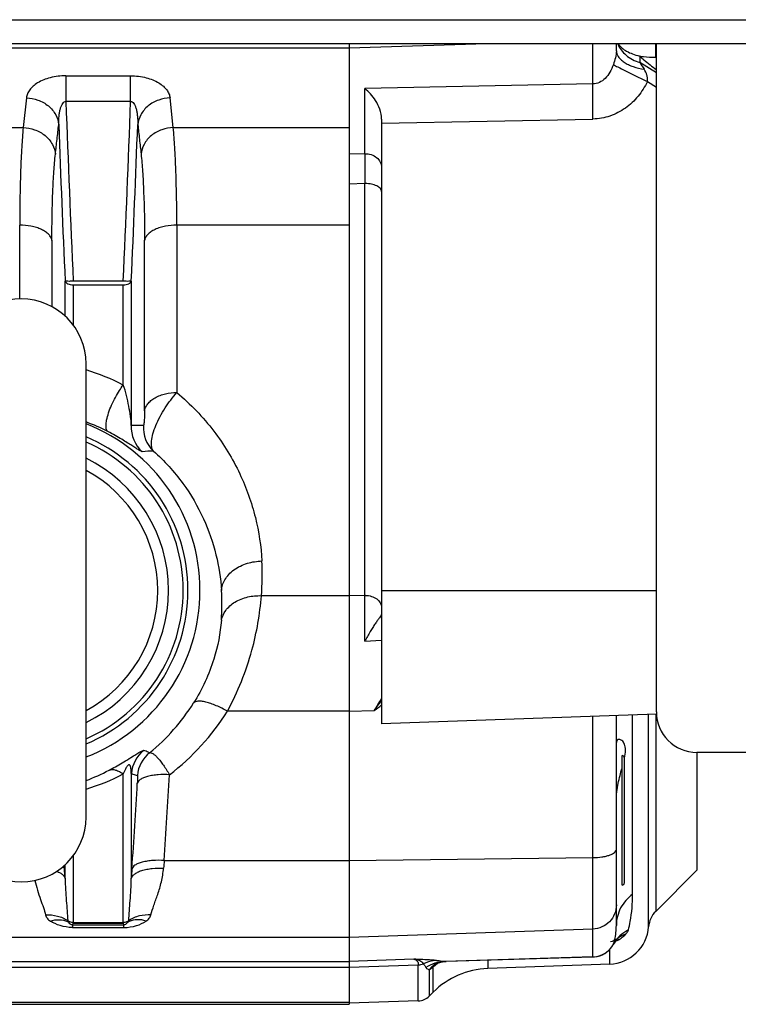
# Model space of a CAD drawing. Extents: x -3086 to 1181, y 8 to 2270.
# Tile 11 of 75: x -1651 to -1562, y 237 to 358. Entities that reach past the tile are written whole.
import ezdxf

# ---------------------------------------------------------------- set-up
doc = ezdxf.new("R2010")
doc.units = 0
doc.header["$LTSCALE"] = 65.395
doc.layers.get('0').update_dxf_attribs({"linetype": 'CONTINUOUS'})

msp = doc.modelspace()

# ---------------------------------------------------------------- linework, layer by layer
at = {"color": 9, "linetype": 'CONTINUOUS'}
for p, q in [((-1664.56, 358.13), (-1464.56, 358.13)), ((-1610.06, 354.62), (-1660.33, 354.62)), ((-1593.08, 355.13), (-1610.06, 354.62)), ((-1579.95, 350.19), (-1579.95, 355.13)), ((-1572.23, 355.13), (-1572.23, 353.5)), ((-1574.17, 353.61), (-1574.17, 352.84)), ((-1572.12, 351.56), (-1574.17, 352.84)), ((-1645.05, 351.2), (-1637.06, 351.2)), ((-1645.05, 351.2), (-1645.05, 348.02)), ((-1637.06, 348.02), (-1637.06, 351.2)), ((-1573.23, 350.49), (-1572.12, 349.79)), ((-1579.95, 350.19), (-1608.13, 349.62)), ((-1608.13, 341.57), (-1608.13, 349.62)), ((-1649.92, 348.47), (-1650.33, 344.8)), ((-1637.06, 348.02), (-1645.05, 348.02)), ((-1631.79, 344.8), (-1632.19, 348.47)), ((-1606.06, 345.33), (-1579.95, 345.86)), ((-1659.97, 344.8), (-1650.33, 344.8)), ((-1631.79, 344.8), (-1610.06, 344.8)), ((-1608.13, 341.57), (-1610.06, 341.53)), ((-1608.13, 337.88), (-1610.06, 337.83)), ((-1608.13, 287.01), (-1608.13, 337.88)), ((-1650.76, 323.62), (-1650.76, 332.75)), ((-1610.06, 332.75), (-1631.35, 332.75)), ((-1631.35, 332.75), (-1631.35, 312.07)), ((-1646.78, 330.88), (-1646.78, 322.68)), ((-1635.33, 309.82), (-1635.33, 330.88)), ((-1645.15, 321.52), (-1645.15, 325.84)), ((-1644.15, 325.39), (-1644.15, 320.42)), ((-1637.96, 313.01), (-1637.96, 325.39)), ((-1636.97, 325.84), (-1636.97, 308.01)), ((-1606.06, 287.63), (-1572.12, 287.63)), ((-1610.06, 286.98), (-1620.91, 286.98)), ((-1608.13, 287.01), (-1610.06, 286.97)), ((-1608.13, 281.35), (-1606.06, 281.48)), ((-1610.06, 272.71), (-1625.09, 272.71)), ((-1610.06, 272.72), (-1606.97, 272.78)), ((-1579.95, 242.36), (-1579.95, 272.07)), ((-1575.06, 250.1), (-1575.06, 272.25)), ((-1573.07, 246.09), (-1573.07, 272.31)), ((-1572.2, 272.35), (-1572.2, 247.99)), ((-1637.96, 246.61), (-1637.96, 264.96)), ((-1636.97, 265.01), (-1636.97, 252.03)), ((-1644.15, 254.84), (-1644.15, 246.61)), ((-1632.91, 254.27), (-1610.06, 254.27)), ((-1610.06, 254.27), (-1579.95, 254.63)), ((-1645.22, 253.24), (-1645.25, 253.65)), ((-1645.15, 252.03), (-1645.15, 253.74)), ((-1644.24, 246.34), (-1637.88, 246.34)), ((-1644.24, 246.34), (-1644.24, 246)), ((-1644.24, 246), (-1637.88, 246)), ((-1644.15, 246.61), (-1637.96, 246.61)), ((-1637.96, 246.47), (-1644.15, 246.47)), ((-1637.88, 246), (-1637.88, 246.34)), ((-1579.95, 245.8), (-1610.06, 244.75)), ((-1610.06, 244.75), (-1659.5, 244.75)), ((-1576.82, 244.68), (-1576.82, 244.68)), ((-1577.88, 241.46), (-1577.88, 243.29)), ((-1577.44, 243.89), (-1577.45, 243.87)), ((-1577.45, 243.87), (-1577.45, 243.87)), ((-1602.09, 242.08), (-1610.06, 241.8)), ((-1579.95, 242.36), (-1598.22, 241.8)), ((-1579.97, 242.35), (-1579.95, 242.36)), ((-1680.17, 241.08), (-1610.06, 241.08)), ((-1680.08, 241.8), (-1610.06, 241.8)), ((-1610.06, 241.08), (-1601.52, 241.37)), ((-1601.52, 236.93), (-1601.52, 241.37)), ((-1599.67, 238.01), (-1599.67, 241.12)), ((-1598.07, 241.8), (-1598.07, 241.8)), ((-1592.95, 241.96), (-1592.95, 240.93)), ((-1600.17, 240.78), (-1600.17, 237.51)), ((-1610.06, 236.75), (-1880.7, 236.75))]:
    msp.add_line(p, q, dxfattribs=at)
at = {"color": 6, "linetype": 'CONTINUOUS'}
for p, q in [((-1464.56, 355.13), (-1664.56, 355.13)), ((-1577.06, 354.3), (-1577.06, 355.13)), ((-1572.12, 272.63), (-1572.12, 355.13)), ((-1606.06, 345.84), (-1606.06, 271.16)), ((-1642.56, 259.63), (-1642.56, 315.63)), ((-1572.11, 272.35), (-1606.06, 271.16)), ((-1577.06, 246.26), (-1577.06, 272.18)), ((-1436.11, 267.63), (-1567.12, 267.63)), ((-1567.06, 253.13), (-1567.06, 267.63)), ((-1576.06, 251.53), (-1576.06, 266.93)), ((-1567.06, 253.13), (-1572.2, 247.99)), ((-1576.82, 244.68), (-1576.82, 244.68)), ((-1577.45, 243.87), (-1577.44, 243.89)), ((-1577.44, 243.89), (-1577.36, 244.02)), ((-1579.97, 242.35), (-1598.07, 241.8)), ((-1599.36, 241.49), (-1599.31, 241.52)), ((-1599.31, 241.52), (-1599.25, 241.55)), ((-1598.11, 241.8), (-1598.07, 241.8)), ((-1577.88, 241.46), (-1592.95, 240.93)), ((-1599.67, 238.01), (-1600.17, 237.51)), ((-1880.7, 236.51), (-1610.06, 236.51)), ((-1601.52, 236.93), (-1610.06, 236.63))]:
    msp.add_line(p, q, dxfattribs=at)
at = {"color": 2, "linetype": 'CONTINUOUS'}
for p, q in [((-1610.06, 355.13), (-1610.06, 236.51)), ((-1637.96, 325.82), (-1644.15, 325.82)), ((-1644.15, 325.39), (-1637.96, 325.39)), ((-1576.36, 251.23), (-1576.36, 267.23)), ((-1644.24, 246.34), (-1644.15, 246.47)), ((-1644.15, 246.47), (-1644.15, 246.61)), ((-1637.96, 246.61), (-1637.96, 246.47)), ((-1637.96, 246.47), (-1637.88, 246.34)), ((-1600.13, 240.81), (-1599.98, 240.91))]:
    msp.add_line(p, q, dxfattribs=at)
at = {"color": 6, "linetype": 'CONTINUOUS'}
for points in [[(-1576.98, 244.57), (-1577.11, 244.49), (-1577.25, 244.42), (-1577.41, 244.34), (-1577.59, 244.27), (-1577.78, 244.21)], [(-1577.36, 244.02), (-1577.29, 244.13), (-1577.23, 244.22), (-1577.16, 244.31), (-1577.1, 244.39), (-1577.05, 244.45), (-1577, 244.51)], [(-1577, 244.51), (-1576.95, 244.56), (-1576.91, 244.6), (-1576.88, 244.63), (-1576.85, 244.65), (-1576.84, 244.66)], [(-1576.84, 244.66), (-1576.83, 244.67), (-1576.82, 244.68)], [(-1599.42, 241.46), (-1599.41, 241.47), (-1599.36, 241.5)], [(-1599.25, 241.55), (-1599.19, 241.58), (-1599.12, 241.61), (-1599.04, 241.64), (-1598.95, 241.67), (-1598.86, 241.69)], [(-1598.86, 241.69), (-1598.75, 241.72), (-1598.64, 241.74), (-1598.52, 241.76), (-1598.39, 241.78)], [(-1598.39, 241.78), (-1598.26, 241.79), (-1598.11, 241.8)]]:
    msp.add_lwpolyline(points, dxfattribs=at)
at = {"color": 9, "linetype": 'CONTINUOUS'}
for centre, radius, start, end in [((-1446.28, 434.52), 151.75, 212.5667, 212.9417), ((-1547.09, 388.95), 43.46, 234.655, 234.838), ((927.38, 441.23), 2574.12, 182.07521, 182.56957), ((-4213.85, 441.41), 2578.48, 357.43085, 357.92437), ((931.67, 441.45), 2579.41, 182.139, 182.56877), ((-4215.89, 441.54), 2581.51, 357.4314, 357.86083), ((-1608.06, 333.85), 4.03, 89.9999, 90.993), ((-1650.52, 288.57), 27.47, 62.7954, 73.1481), ((-1650.6, 286.6), 23.27, 62.5591, 69.7892), ((-1650.56, 287.63), 22.07, 291.252, 68.748), ((-1632.97, 307.78), 4.01, 176.6185, 228.6899), ((-1631.48, 307.75), 4.01, 176.3799, 226.3441), ((-1650.56, 287.63), 20.58, 292.8844, 67.1183), ((-1631, 237.96), 66.97, 92.7764, 93.9488), ((-1650.01, 289.61), 29.22, 354.8229, 3.2537), ((-1651.38, 285.92), 25.61, 355.6161, 3.829), ((-1608.06, 284.35), 2.67, 89.9997, 91.4992), ((-1650.6, 287.09), 25.16, 309.1539, 327.9469), ((-1657.54, 304.94), 59.93, 327.5404, 329.2203), ((-1660.94, 313.48), 67.59, 322.9804, 324.2952), ((-1650.56, 288.76), 30.1, 307.4662, 327.7844), ((-1645.55, 324), 64.12, 306.9839, 308.0184), ((-1632.97, 264.69), 4.01, 127.5826, 175.4615), ((-1632.22, 264.44), 4.01, 128.4143, 175.2896), ((-1650.61, 285.88), 23.17, 290.344, 298.0547), ((-1650.55, 289.3), 27.4, 286.9624, 297.3499), ((-4538.01, 440.92), 2911.09, 356.32391, 356.53293), ((-4542.27, 440.06), 2911.38, 356.32088, 356.52969), ((-1645.79, 244.79), 2.15, 60.0102, 64.9427), ((-1636.33, 244.79), 2.15, 115.0609, 119.9899), ((-1573.39, 241.6), 4.65, 140.6571, 150.4282), ((-1578.67, 247.79), 3.81, 292.9868, 300.1914), ((-1573.36, 241.57), 4.69, 137.455, 140.6795), ((-1574.92, 242.26), 3.08, 126.5033, 128.1305), ((-1578.66, 247.78), 3.8, 300.2085, 300.6747), ((-1580.06, 245.36), 3, 274.0023, 326.7222), ((-1580.05, 245.36), 3, 326.7359, 330.3626), ((-1580.04, 245.35), 2.99, 330.3644, 330.8198), ((-1580.06, 245.36), 3, 271.9975, 274.0144), ((-1597.95, 236.96), 4.86, 108.1782, 122.7761), ((-1593.53, 233.77), 9.58, 128.5057, 129.8764), ((-1593.47, 233.69), 9.68, 127.1526, 128.5059), ((-1598, 237.1), 4.71, 107.8929, 108.1225), ((-1597.99, 237.06), 4.75, 92.8187, 107.881), ((-1593.38, 233.57), 9.84, 124.6095, 127.1484), ((-1600.12, 241.32), 0.538, 254.264, 259.2227), ((-1600.12, 241.31), 0.529, 259.224, 264.5446)]:
    msp.add_arc(centre, radius, start, end, dxfattribs=at)
at = {"color": 6, "linetype": 'CONTINUOUS'}
for centre, radius, start, end in [((-847, 339.73), 761.13, 179.86097, 180.13903), ((-1650.56, 315.63), 8, 0, 180), ((-1650.56, 287.63), 18.18, 296.1126, 63.8874), ((-1650.56, 287.63), 16.85, 298.3406, 61.6594), ((-1567.12, 272.63), 5, 180, 270), ((-1576.36, 266.93), 0.3, 360, 90), ((-1650.56, 259.63), 8, 180, 360), ((-1576.36, 251.53), 0.3, 270, 0), ((-1570.08, 245.87), 3, 135, 175.7483), ((-1578.06, 246.46), 5, 272, 355.7483), ((-1580.06, 245.35), 3, 275.6362, 327.4173), ((-1580.06, 245.35), 3, 327.416, 330.4269), ((-1580.06, 245.35), 3, 271.7508, 272.0038), ((-1580.06, 245.35), 3, 272.0043, 275.6357), ((-1592.6, 230.94), 10, 92, 135), ((-1601.59, 238.93), 2, 272, 315)]:
    msp.add_arc(centre, radius, start, end, dxfattribs=at)
at = {"color": 2, "linetype": 'CONTINUOUS'}
for centre, radius, start, end in [((-1650.56, 287.63), 20, 293.5841, 66.4159), ((-1585.15, 268.84), 9.31, 347.6618, 348.0139), ((-1584.71, 268.75), 8.86, 348.0158, 348.145), ((-1449.84, 239.26), 183.68, 175.3133, 175.6096), ((-1942.4, 234.13), 297.79, 3.4469, 3.6796), ((-1336.06, 233.9), 301.46, 176.3218, 176.5517), ((-1644.22, 247.6), 0.978, 231.2376, 236.4282), ((-1601.59, 243.42), 2.05, 272.0036, 290.495), ((-1597.39, 238.44), 3.64, 139.2229, 139.9647), ((-1597.38, 238.44), 3.64, 136.1329, 139.2229), ((-1597.39, 238.45), 3.63, 132.2914, 136.1342), ((-1597.39, 238.44), 3.64, 135.0495, 136.1634), ((-1684.48, 364.53), 149.74, 304.3536, 304.4956), ((-1597.43, 238.49), 3.57, 123.8398, 132.3031), ((-1596.92, 238.8), 3.6, 136.0874, 139.9227), ((-1596.93, 238.81), 3.59, 132.2569, 136.0885), ((-1596.94, 238.83), 3.57, 129.9683, 132.2554), ((-1605.96, 249.35), 10.34, 304.036, 304.3047)]:
    msp.add_arc(centre, radius, start, end, dxfattribs=at)
at = {"color": 9, "linetype": 'CONTINUOUS'}
for points, knots in [([(-1577.06, 354.3), (-1577.06, 354), (-1577.16, 353.42), (-1577.34, 352.86), (-1577.43, 352.58)], [0, 0, 0, 0, 0.502, 1, 1, 1, 1]), ([(-1577.06, 354.3), (-1577.06, 354.17), (-1577.01, 353.91), (-1576.83, 353.54), (-1576.51, 353.18), (-1576.09, 352.85), (-1575.57, 352.56), (-1574.75, 352.23), (-1574.09, 352.08), (-1573.63, 352.01)], [0, 0, 0, 0, 0.083423, 0.175822, 0.281844, 0.403201, 0.539382, 0.687256, 1, 1, 1, 1]), ([(-1576.89, 355.13), (-1576.79, 354.87), (-1576.5, 354.36), (-1575.87, 353.71), (-1575.07, 353.19), (-1574.48, 352.94), (-1574.17, 352.84)], [0, 0, 0, 0, 0.228182, 0.47469, 0.735001, 1, 1, 1, 1]), ([(-1574.17, 353.61), (-1574, 353.46), (-1573.33, 352.9), (-1572.64, 352.35), (-1572.12, 351.95)], [0, 0, 0, 0, 0.249162, 1, 1, 1, 1]), ([(-1577.43, 352.58), (-1577.54, 352.26), (-1577.81, 351.65), (-1578.38, 350.87), (-1579.11, 350.33), (-1579.68, 350.19), (-1579.95, 350.19)], [0, 0, 0, 0, 0.278407, 0.538564, 0.777247, 1, 1, 1, 1]), ([(-1577.43, 352.58), (-1577.25, 352.48), (-1576.75, 352.22), (-1575.81, 351.75), (-1574.59, 351.15), (-1573.69, 350.71), (-1573.23, 350.49)], [0, 0, 0, 0, 0.130775, 0.364688, 0.671819, 1, 1, 1, 1]), ([(-1573.23, 350.49), (-1573.2, 350.62), (-1573.19, 350.89), (-1573.3, 351.42), (-1573.49, 351.78), (-1573.63, 352.01)], [0, 0, 0, 0, 0.253879, 0.504745, 1, 1, 1, 1]), ([(-1645.05, 351.2), (-1645.7, 351.2), (-1646.92, 351.06), (-1648.29, 350.53), (-1649.1, 349.94), (-1649.53, 349.48), (-1649.81, 348.99), (-1649.9, 348.64), (-1649.92, 348.47)], [0, 0, 0, 0, 0.324649, 0.602463, 0.719036, 0.822006, 0.914329, 1, 1, 1, 1]), ([(-1637.06, 351.2), (-1636.41, 351.2), (-1635.2, 351.06), (-1633.83, 350.53), (-1633.02, 349.94), (-1632.59, 349.48), (-1632.3, 348.99), (-1632.21, 348.64), (-1632.19, 348.47)], [0, 0, 0, 0, 0.324652, 0.602474, 0.719046, 0.822021, 0.914334, 1, 1, 1, 1]), ([(-1573.23, 350.49), (-1573.54, 349.84), (-1574.31, 348.62), (-1575.88, 347.13), (-1577.81, 346.13), (-1579.24, 345.87), (-1579.95, 345.86)], [0, 0, 0, 0, 0.250263, 0.50035, 0.750242, 1, 1, 1, 1]), ([(-1579.95, 345.86), (-1579.97, 346.71), (-1579.98, 348.15), (-1579.98, 349.59), (-1579.95, 350.19)], [0, 0, 0, 0, 0.586122, 1, 1, 1, 1]), ([(-1649.92, 348.47), (-1649.45, 348.45), (-1648.47, 348.27), (-1647.18, 347.56), (-1646.26, 346.47), (-1645.98, 345.59), (-1645.94, 345.18)], [0, 0, 0, 0, 0.254604, 0.521416, 0.775114, 1, 1, 1, 1]), ([(-1645.94, 345.18), (-1645.95, 345.52), (-1645.93, 346.03), (-1645.84, 346.68), (-1645.75, 347.11), (-1645.62, 347.49), (-1645.47, 347.78), (-1645.29, 347.99), (-1645.12, 348.03), (-1645.05, 348.02)], [0, 0, 0, 0, 0.326356, 0.479619, 0.621346, 0.747294, 0.852165, 0.933768, 1, 1, 1, 1]), ([(-1637.06, 348.02), (-1636.99, 348.03), (-1636.83, 347.99), (-1636.64, 347.78), (-1636.49, 347.49), (-1636.37, 347.11), (-1636.27, 346.68), (-1636.19, 346.03), (-1636.17, 345.52), (-1636.17, 345.18)], [0, 0, 0, 0, 0.066231, 0.147839, 0.252714, 0.378661, 0.520382, 0.673639, 1, 1, 1, 1]), ([(-1632.19, 348.47), (-1632.67, 348.45), (-1633.64, 348.27), (-1634.93, 347.56), (-1635.86, 346.47), (-1636.13, 345.59), (-1636.17, 345.18)], [0, 0, 0, 0, 0.254604, 0.521416, 0.775114, 1, 1, 1, 1]), ([(-1650.33, 344.8), (-1650.4, 344), (-1650.53, 342.25), (-1650.72, 338.24), (-1650.76, 335.02), (-1650.76, 332.75)], [0, 0, 0, 0, 0.200246, 0.436089, 1, 1, 1, 1]), ([(-1650.33, 344.8), (-1649.85, 344.79), (-1648.88, 344.61), (-1647.59, 343.9), (-1646.67, 342.82), (-1646.39, 341.94), (-1646.35, 341.52)], [0, 0, 0, 0, 0.254668, 0.521434, 0.775079, 1, 1, 1, 1]), ([(-1646.35, 341.52), (-1646.28, 342.13), (-1646.14, 343.35), (-1646.01, 344.57), (-1645.94, 345.18)], [0, 0, 0, 0, 0.500006, 1, 1, 1, 1]), ([(-1636.17, 345.18), (-1636.1, 344.57), (-1635.97, 343.35), (-1635.83, 342.13), (-1635.76, 341.52)], [0, 0, 0, 0, 0.499994, 1, 1, 1, 1]), ([(-1631.79, 344.8), (-1632.26, 344.79), (-1633.23, 344.61), (-1634.53, 343.9), (-1635.45, 342.82), (-1635.73, 341.94), (-1635.77, 341.52)], [0, 0, 0, 0, 0.254668, 0.521434, 0.775079, 1, 1, 1, 1]), ([(-1631.35, 332.75), (-1631.35, 335.02), (-1631.4, 338.24), (-1631.58, 342.25), (-1631.71, 344), (-1631.79, 344.8)], [0, 0, 0, 0, 0.56391, 0.799754, 1, 1, 1, 1]), ([(-1646.78, 330.88), (-1646.78, 332.88), (-1646.74, 335.73), (-1646.55, 339.27), (-1646.42, 340.82), (-1646.35, 341.52)], [0, 0, 0, 0, 0.563993, 0.799823, 1, 1, 1, 1]), ([(-1635.77, 341.52), (-1635.69, 340.81), (-1635.56, 339.27), (-1635.38, 335.72), (-1635.33, 332.88), (-1635.33, 330.88)], [0, 0, 0, 0, 0.20016, 0.435985, 1, 1, 1, 1]), ([(-1608.13, 341.57), (-1607.86, 341.58), (-1607.33, 341.51), (-1606.65, 341.14), (-1606.17, 340.56), (-1606.06, 340.08), (-1606.06, 339.84)], [0, 0, 0, 0, 0.266267, 0.523618, 0.76707, 1, 1, 1, 1]), ([(-1606.06, 336.89), (-1606.06, 336.95), (-1606.09, 337.09), (-1606.21, 337.28), (-1606.4, 337.46), (-1606.75, 337.66), (-1607.32, 337.84), (-1607.8, 337.88), (-1608.06, 337.88)], [0, 0, 0, 0, 0.081894, 0.172405, 0.277, 0.397542, 0.681039, 1, 1, 1, 1]), ([(-1646.78, 330.87), (-1646.8, 331), (-1646.9, 331.26), (-1647.17, 331.61), (-1647.57, 331.94), (-1648.09, 332.24), (-1648.7, 332.47), (-1649.59, 332.69), (-1650.29, 332.75), (-1650.76, 332.75)], [0, 0, 0, 0, 0.080273, 0.17366, 0.28389, 0.410746, 0.551703, 0.701216, 1, 1, 1, 1]), ([(-1631.35, 332.75), (-1631.82, 332.75), (-1632.52, 332.69), (-1633.42, 332.47), (-1634.03, 332.24), (-1634.54, 331.94), (-1634.94, 331.61), (-1635.21, 331.26), (-1635.31, 331), (-1635.33, 330.87)], [0, 0, 0, 0, 0.298784, 0.448297, 0.589254, 0.71611, 0.82634, 0.919727, 1, 1, 1, 1]), ([(-1639.87, 307.25), (-1639.95, 307.31), (-1640.04, 307.47), (-1640.09, 307.73), (-1640.11, 308.13), (-1640.02, 308.75), (-1639.78, 309.6), (-1639.42, 310.54), (-1638.96, 311.46), (-1638.48, 312.29), (-1638.13, 312.79), (-1637.96, 313.01)], [0, 0, 0, 0, 0.04844, 0.082217, 0.124262, 0.235487, 0.379853, 0.544941, 0.713111, 0.868167, 1, 1, 1, 1]), ([(-1636.97, 308.01), (-1636.98, 308.38), (-1637.07, 309.18), (-1637.27, 310.42), (-1637.55, 311.72), (-1637.8, 312.59), (-1637.96, 313.01)], [0, 0, 0, 0, 0.217507, 0.470991, 0.738494, 1, 1, 1, 1]), ([(-1635.33, 309.82), (-1635.31, 309.97), (-1635.22, 310.27), (-1634.95, 310.7), (-1634.55, 311.1), (-1634.03, 311.45), (-1633.42, 311.73), (-1632.53, 312), (-1631.82, 312.07), (-1631.35, 312.07)], [0, 0, 0, 0, 0.090227, 0.191283, 0.305713, 0.433073, 0.571166, 0.715362, 1, 1, 1, 1]), ([(-1634.24, 304.85), (-1634.36, 304.99), (-1634.46, 305.28), (-1634.5, 305.7), (-1634.47, 306.25), (-1634.3, 307.04), (-1633.94, 308.05), (-1633.43, 309.12), (-1632.61, 310.51), (-1631.88, 311.48), (-1631.35, 312.07)], [0, 0, 0, 0, 0.066294, 0.107956, 0.155889, 0.269897, 0.40457, 0.553151, 0.707524, 1, 1, 1, 1]), ([(-1631.35, 312.07), (-1629.66, 310.66), (-1626.68, 307.56), (-1623.45, 302.25), (-1621.5, 296.78), (-1620.94, 293.08), (-1620.84, 291.27)], [0, 0, 0, 0, 0.276349, 0.533383, 0.77351, 1, 1, 1, 1]), ([(-1635.33, 309.82), (-1635.33, 309.62), (-1635.34, 309.32), (-1635.36, 308.91), (-1635.38, 308.63), (-1635.4, 308.38), (-1635.42, 308.2), (-1635.44, 308.1), (-1635.45, 308.04), (-1635.46, 308.01), (-1635.47, 308), (-1635.48, 308)], [0, 0, 0, 0, 0.327908, 0.498292, 0.658804, 0.798121, 0.905845, 0.944908, 0.973448, 0.991491, 1, 1, 1, 1]), ([(-1635.48, 308), (-1635.6, 308), (-1636.1, 308), (-1636.59, 308.01), (-1636.97, 308.01)], [0, 0, 0, 0, 0.246103, 1, 1, 1, 1]), ([(-1635.61, 304.77), (-1635.63, 304.77), (-1635.69, 304.78), (-1635.78, 304.83), (-1635.9, 304.89), (-1636.12, 305.02), (-1636.46, 305.24), (-1636.93, 305.54), (-1637.51, 305.9), (-1638.19, 306.32), (-1638.99, 306.78), (-1639.56, 307.09), (-1639.87, 307.25)], [0, 0, 0, 0, 0.012779, 0.033769, 0.062441, 0.098188, 0.188998, 0.303586, 0.441042, 0.601903, 0.78778, 1, 1, 1, 1]), ([(-1634.24, 304.85), (-1632.89, 303.65), (-1630.53, 301.05), (-1627.96, 296.65), (-1626.4, 292.15), (-1625.93, 289.11), (-1625.83, 287.63)], [0, 0, 0, 0, 0.276046, 0.532749, 0.772961, 1, 1, 1, 1]), ([(-1625.83, 287.63), (-1625.82, 287.85), (-1625.74, 288.31), (-1625.32, 289.24), (-1624.31, 290.29), (-1622.67, 291.06), (-1621.44, 291.25), (-1620.84, 291.27)], [0, 0, 0, 0, 0.09814, 0.205886, 0.452077, 0.728343, 1, 1, 1, 1]), ([(-1625.85, 283.96), (-1625.76, 284.39), (-1625.46, 285.04), (-1624.81, 285.74), (-1624.17, 286.22), (-1623.42, 286.59), (-1622.33, 286.92), (-1621.47, 287), (-1620.91, 286.98)], [0, 0, 0, 0, 0.210112, 0.329121, 0.456677, 0.591105, 0.729166, 1, 1, 1, 1]), ([(-1625.09, 272.71), (-1623.8, 275.1), (-1621.94, 279.77), (-1621.08, 284.71), (-1620.91, 286.98)], [0, 0, 0, 0, 0.544151, 1, 1, 1, 1]), ([(-1608.06, 287.02), (-1607.8, 287.02), (-1607.3, 286.94), (-1606.64, 286.63), (-1606.18, 286.13), (-1606.06, 285.71), (-1606.06, 285.52)], [0, 0, 0, 0, 0.281936, 0.546326, 0.783722, 1, 1, 1, 1]), ([(-1625.85, 283.96), (-1625.97, 282.34), (-1626.68, 278.75), (-1628.22, 275.42), (-1629.27, 273.73)], [0, 0, 0, 0, 0.450368, 1, 1, 1, 1]), ([(-1625.09, 272.71), (-1625.54, 272.96), (-1626.22, 273.3), (-1627.12, 273.65), (-1627.73, 273.84), (-1628.27, 273.94), (-1628.78, 273.96), (-1629.14, 273.87), (-1629.27, 273.73)], [0, 0, 0, 0, 0.345914, 0.507561, 0.65237, 0.774662, 0.872326, 1, 1, 1, 1]), ([(-1639.71, 265.43), (-1639.46, 265.57), (-1638.91, 265.87), (-1638.09, 266.34), (-1637.29, 266.83), (-1636.6, 267.25), (-1636.09, 267.57), (-1635.75, 267.76), (-1635.55, 267.85), (-1635.45, 267.88), (-1635.42, 267.87)], [0, 0, 0, 0, 0.178008, 0.373818, 0.573483, 0.744721, 0.86492, 0.939266, 0.980719, 1, 1, 1, 1]), ([(-1634.71, 267.58), (-1634.77, 267.6), (-1635, 267.7), (-1635.24, 267.8), (-1635.42, 267.87)], [0, 0, 0, 0, 0.246489, 1, 1, 1, 1]), ([(-1634.71, 267.58), (-1634.66, 267.6), (-1634.51, 267.59), (-1634.28, 267.47), (-1634.01, 267.25), (-1633.7, 266.94), (-1633.36, 266.53), (-1632.85, 265.85), (-1632.49, 265.27), (-1632.25, 264.87)], [0, 0, 0, 0, 0.045585, 0.111806, 0.203783, 0.321588, 0.463326, 0.626086, 1, 1, 1, 1]), ([(-1639.71, 265.43), (-1639.6, 265.48), (-1639.32, 265.53), (-1638.88, 265.46), (-1638.41, 265.26), (-1638.11, 265.07), (-1637.96, 264.96)], [0, 0, 0, 0, 0.203946, 0.435316, 0.701692, 1, 1, 1, 1]), ([(-1636.97, 265.01), (-1636.97, 265.1), (-1636.98, 265.28), (-1637, 265.5), (-1637.02, 265.67), (-1637.04, 265.79), (-1637.08, 265.91), (-1637.12, 266.01), (-1637.18, 266.09), (-1637.28, 266.11), (-1637.38, 266.05), (-1637.46, 265.96), (-1637.55, 265.83), (-1637.64, 265.67), (-1637.74, 265.48), (-1637.85, 265.25), (-1637.92, 265.07), (-1637.96, 264.96)], [0, 0, 0, 0, 0.106271, 0.209514, 0.25956, 0.308165, 0.354878, 0.399094, 0.441134, 0.466653, 0.510085, 0.562814, 0.611045, 0.698222, 0.778618, 0.854988, 1, 1, 1, 1]), ([(-1636.97, 265.01), (-1636.9, 264.99), (-1636.65, 264.92), (-1636.4, 264.83), (-1636.22, 264.77)], [0, 0, 0, 0, 0.254581, 1, 1, 1, 1]), ([(-1632.25, 264.87), (-1632.72, 264.89), (-1633.42, 264.89), (-1634.32, 264.79), (-1634.93, 264.67), (-1635.44, 264.5), (-1635.91, 264.28), (-1636.18, 264.02), (-1636.23, 263.83)], [0, 0, 0, 0, 0.326931, 0.487419, 0.634748, 0.761442, 0.864003, 1, 1, 1, 1]), ([(-1636.22, 264.77), (-1636.21, 264.76), (-1636.21, 264.76), (-1636.21, 264.73), (-1636.2, 264.68), (-1636.2, 264.6), (-1636.2, 264.48), (-1636.2, 264.35), (-1636.21, 264.12), (-1636.22, 263.95), (-1636.23, 263.83)], [0, 0, 0, 0, 0.007958, 0.024187, 0.082311, 0.17295, 0.293453, 0.440769, 0.610661, 1, 1, 1, 1]), ([(-1579.95, 254.63), (-1579.58, 254.63), (-1579.04, 254.67), (-1578.35, 254.8), (-1577.92, 254.93), (-1577.56, 255.08), (-1577.29, 255.25), (-1577.11, 255.43), (-1577.06, 255.59), (-1577.06, 255.65)], [0, 0, 0, 0, 0.344871, 0.501994, 0.642399, 0.7625, 0.860423, 0.937313, 1, 1, 1, 1]), ([(-1634.55, 247.54), (-1634.46, 247.95), (-1634.17, 248.8), (-1633.68, 250.13), (-1633.22, 251.65), (-1633.03, 252.75), (-1632.99, 253.32)], [0, 0, 0, 0, 0.206634, 0.44654, 0.712356, 1, 1, 1, 1]), ([(-1648.89, 251.81), (-1648.71, 251.01), (-1648.34, 249.89), (-1647.84, 248.5), (-1647.63, 247.85), (-1647.56, 247.54)], [0, 0, 0, 0, 0.54743, 0.787996, 1, 1, 1, 1]), ([(-1645.15, 252.03), (-1645.13, 251.12), (-1645.01, 249.39), (-1644.87, 247.66), (-1644.83, 246.84)], [0, 0, 0, 0, 0.525445, 1, 1, 1, 1]), ([(-1637.28, 246.84), (-1637.25, 247.66), (-1637.1, 249.39), (-1636.99, 251.12), (-1636.97, 252.03)], [0, 0, 0, 0, 0.474555, 1, 1, 1, 1]), ([(-1575.06, 250.1), (-1575.36, 249.88), (-1575.92, 249.37), (-1576.57, 248.43), (-1576.97, 247.37), (-1577.06, 246.62), (-1577.06, 246.26)], [0, 0, 0, 0, 0.249505, 0.503548, 0.755663, 1, 1, 1, 1]), ([(-1575.56, 245.72), (-1575.48, 246.05), (-1575.16, 247.49), (-1575.06, 248.97), (-1575.06, 250.1)], [0, 0, 0, 0, 0.232418, 1, 1, 1, 1]), ([(-1577.06, 248.79), (-1577.06, 248.41), (-1577.21, 247.64), (-1577.85, 246.66), (-1578.81, 245.99), (-1579.57, 245.81), (-1579.95, 245.8)], [0, 0, 0, 0, 0.249845, 0.499779, 0.749842, 1, 1, 1, 1]), ([(-1647.56, 247.54), (-1647.07, 247.58), (-1646.11, 247.5), (-1645.21, 247.11), (-1644.83, 246.84)], [0, 0, 0, 0, 0.515842, 1, 1, 1, 1]), ([(-1647.56, 247.54), (-1647.53, 247.4), (-1647.37, 247.1), (-1647.12, 246.89), (-1646.97, 246.79)], [0, 0, 0, 0, 0.470809, 1, 1, 1, 1]), ([(-1646.97, 246.79), (-1646.62, 246.91), (-1645.9, 247.03), (-1645.19, 246.88), (-1644.88, 246.73)], [0, 0, 0, 0, 0.524103, 1, 1, 1, 1]), ([(-1634.55, 247.54), (-1635.02, 247.57), (-1635.99, 247.5), (-1636.89, 247.12), (-1637.28, 246.84)], [0, 0, 0, 0, 0.498005, 1, 1, 1, 1]), ([(-1635.14, 246.79), (-1635.5, 246.91), (-1636.21, 247.03), (-1636.93, 246.88), (-1637.23, 246.73)], [0, 0, 0, 0, 0.524718, 1, 1, 1, 1]), ([(-1635.14, 246.79), (-1635, 246.89), (-1634.74, 247.1), (-1634.59, 247.4), (-1634.55, 247.54)], [0, 0, 0, 0, 0.52919, 1, 1, 1, 1]), ([(-1644.24, 246), (-1644.76, 246), (-1645.72, 246.14), (-1646.6, 246.55), (-1646.97, 246.79)], [0, 0, 0, 0, 0.54362, 1, 1, 1, 1]), ([(-1637.88, 246), (-1637.36, 246), (-1636.39, 246.14), (-1635.51, 246.55), (-1635.14, 246.79)], [0, 0, 0, 0, 0.54362, 1, 1, 1, 1]), ([(-1577.44, 243.89), (-1577.37, 244.08), (-1577.15, 244.85), (-1577.06, 245.66), (-1577.06, 246.26)], [0, 0, 0, 0, 0.248984, 1, 1, 1, 1]), ([(-1575.56, 245.72), (-1575.68, 245.65), (-1576.13, 245.39), (-1576.55, 245.04), (-1576.82, 244.75)], [0, 0, 0, 0, 0.246504, 1, 1, 1, 1]), ([(-1575.89, 245.19), (-1575.81, 245.27), (-1575.68, 245.44), (-1575.59, 245.63), (-1575.56, 245.72)], [0, 0, 0, 0, 0.572966, 1, 1, 1, 1]), ([(-1576.72, 244.52), (-1576.64, 244.57), (-1576.34, 244.76), (-1576.07, 245), (-1575.89, 245.19)], [0, 0, 0, 0, 0.276347, 1, 1, 1, 1]), ([(-1599.26, 241.93), (-1599.46, 241.94), (-1600.4, 242.01), (-1601.35, 242.05), (-1602.09, 242.08)], [0, 0, 0, 0, 0.21841, 1, 1, 1, 1]), ([(-1599.26, 241.93), (-1599.39, 241.92), (-1599.95, 241.86), (-1600.49, 241.68), (-1600.87, 241.5)], [0, 0, 0, 0, 0.248264, 1, 1, 1, 1]), ([(-1600.87, 241.5), (-1600.84, 241.46), (-1600.73, 241.32), (-1600.64, 241.16), (-1600.58, 241.04)], [0, 0, 0, 0, 0.265919, 1, 1, 1, 1]), ([(-1600.27, 240.8), (-1600.33, 240.82), (-1600.46, 240.88), (-1600.55, 240.98), (-1600.58, 241.04)], [0, 0, 0, 0, 0.497421, 1, 1, 1, 1]), ([(-1599.26, 241.93), (-1599.15, 241.92), (-1598.81, 241.89), (-1598.46, 241.84), (-1598.22, 241.8)], [0, 0, 0, 0, 0.299319, 1, 1, 1, 1]), ([(-1598.07, 241.8), (-1598.09, 241.8), (-1598.13, 241.8), (-1598.18, 241.8), (-1598.22, 241.8)], [0, 0, 0, 0, 0.267168, 1, 1, 1, 1])]:
    msp.add_open_spline(points, degree=3, knots=knots, dxfattribs=at)
at = {"color": 6, "linetype": 'CONTINUOUS'}
for points, knots in [([(-1576.79, 355.13), (-1576.55, 354.76), (-1575.96, 354.29), (-1575.04, 353.87), (-1574.49, 353.71), (-1574.19, 353.64)], [0, 0, 0, 0, 0.435656, 0.703048, 1, 1, 1, 1]), ([(-1574.19, 353.64), (-1574.04, 353.61), (-1573.39, 353.5), (-1572.73, 353.49), (-1572.23, 353.5)], [0, 0, 0, 0, 0.241358, 1, 1, 1, 1]), ([(-1606.06, 345.84), (-1606.06, 346.26), (-1606.23, 347.08), (-1606.75, 348.13), (-1607.39, 348.97), (-1607.88, 349.43), (-1608.13, 349.62)], [0, 0, 0, 0, 0.285074, 0.549509, 0.788494, 1, 1, 1, 1]), ([(-1608.13, 281.35), (-1608.13, 281.86), (-1608.13, 283.74), (-1608.13, 285.63), (-1608.13, 287.01)], [0, 0, 0, 0, 0.268318, 1, 1, 1, 1]), ([(-1606.06, 284.68), (-1606.07, 284.65), (-1606.1, 284.59), (-1606.19, 284.45), (-1606.35, 284.23), (-1606.58, 283.9), (-1606.86, 283.5), (-1607.16, 283.04), (-1607.6, 282.33), (-1607.92, 281.75), (-1608.13, 281.35)], [0, 0, 0, 0, 0.020753, 0.049558, 0.128721, 0.232322, 0.356197, 0.497162, 0.65272, 1, 1, 1, 1])]:
    msp.add_open_spline(points, degree=3, knots=knots, dxfattribs=at)
at = {"color": 9, "linetype": 'CONTINUOUS'}
for points in [[(-1574.17, 353.61), (-1574.18, 353.62), (-1574.18, 353.63), (-1574.19, 353.64)], [(-1576.94, 244.59), (-1577.12, 244.43), (-1577.29, 244.25), (-1577.43, 244.05)], [(-1575.89, 245.19), (-1576.2, 245.08), (-1576.49, 244.93), (-1576.75, 244.74)]]:
    msp.add_open_spline(points, degree=3, dxfattribs=at)
at = {"color": 2, "linetype": 'CONTINUOUS'}
for points, knots in [([(-1644.15, 325.82), (-1644.27, 325.82), (-1644.5, 325.81), (-1644.76, 325.81), (-1644.94, 325.82), (-1645.04, 325.82), (-1645.1, 325.83), (-1645.14, 325.84), (-1645.15, 325.84)], [0, 0, 0, 0, 0.36191, 0.674788, 0.799354, 0.896873, 0.964251, 1, 1, 1, 1]), ([(-1645.15, 325.84), (-1645.12, 325.69), (-1644.86, 325.51), (-1644.5, 325.41), (-1644.27, 325.39), (-1644.15, 325.39)], [0, 0, 0, 0, 0.400401, 0.684982, 1, 1, 1, 1]), ([(-1636.97, 325.84), (-1636.98, 325.84), (-1637.01, 325.83), (-1637.08, 325.82), (-1637.17, 325.82), (-1637.35, 325.81), (-1637.61, 325.81), (-1637.84, 325.82), (-1637.96, 325.82)], [0, 0, 0, 0, 0.03537, 0.102435, 0.199745, 0.324228, 0.637354, 1, 1, 1, 1]), ([(-1637.96, 325.39), (-1637.84, 325.39), (-1637.61, 325.41), (-1637.25, 325.51), (-1637, 325.69), (-1636.97, 325.84)], [0, 0, 0, 0, 0.315018, 0.599599, 1, 1, 1, 1]), ([(-1576.73, 269.23), (-1576.78, 269.23), (-1576.86, 269.21), (-1577.02, 269.1), (-1577.06, 268.95), (-1577.06, 268.85)], [0, 0, 0, 0, 0.231956, 0.455531, 1, 1, 1, 1]), ([(-1576.04, 266.93), (-1575.97, 267.25), (-1575.88, 267.83), (-1575.97, 268.52), (-1576.18, 268.9), (-1576.35, 269.08), (-1576.54, 269.2), (-1576.67, 269.23), (-1576.73, 269.23)], [0, 0, 0, 0, 0.372937, 0.649056, 0.758319, 0.852105, 0.932075, 1, 1, 1, 1]), ([(-1577.06, 261.66), (-1577.06, 262.38), (-1576.88, 263.75), (-1576.53, 265.06), (-1576.36, 265.69)], [0, 0, 0, 0, 0.52702, 1, 1, 1, 1]), ([(-1632.91, 254.27), (-1633.38, 254.3), (-1634.08, 254.3), (-1634.98, 254.2), (-1635.59, 254.08), (-1636.11, 253.91), (-1636.57, 253.69), (-1636.85, 253.42), (-1636.89, 253.24)], [0, 0, 0, 0, 0.327354, 0.487988, 0.635368, 0.761992, 0.864381, 1, 1, 1, 1]), ([(-1645.22, 253.24), (-1645.23, 253.26), (-1645.26, 253.37), (-1645.33, 253.46), (-1645.39, 253.52)], [0, 0, 0, 0, 0.231978, 1, 1, 1, 1]), ([(-1636.97, 252.03), (-1636.95, 252.13), (-1636.85, 252.33), (-1636.58, 252.6), (-1636.18, 252.85), (-1635.67, 253.05), (-1635.06, 253.2), (-1634.15, 253.33), (-1633.45, 253.35), (-1632.99, 253.32)], [0, 0, 0, 0, 0.067652, 0.15088, 0.255462, 0.381555, 0.526204, 0.682662, 1, 1, 1, 1]), ([(-1646.18, 252.94), (-1646.03, 252.88), (-1645.78, 252.76), (-1645.39, 252.49), (-1645.19, 252.21), (-1645.15, 252.03)], [0, 0, 0, 0, 0.325997, 0.597995, 1, 1, 1, 1]), ([(-1644.83, 246.84), (-1644.83, 246.82), (-1644.81, 246.75), (-1644.76, 246.69), (-1644.72, 246.65)], [0, 0, 0, 0, 0.241324, 1, 1, 1, 1]), ([(-1644.15, 246.61), (-1644.21, 246.61), (-1644.42, 246.62), (-1644.63, 246.7), (-1644.76, 246.79)], [0, 0, 0, 0, 0.255465, 1, 1, 1, 1]), ([(-1644.72, 246.65), (-1644.67, 246.57), (-1644.58, 246.46), (-1644.4, 246.36), (-1644.29, 246.34), (-1644.24, 246.34)], [0, 0, 0, 0, 0.453849, 0.704791, 1, 1, 1, 1]), ([(-1637.44, 246.74), (-1637.48, 246.72), (-1637.64, 246.64), (-1637.83, 246.61), (-1637.96, 246.61)], [0, 0, 0, 0, 0.246909, 1, 1, 1, 1]), ([(-1637.79, 246.35), (-1637.7, 246.37), (-1637.54, 246.45), (-1637.44, 246.58), (-1637.4, 246.65)], [0, 0, 0, 0, 0.530309, 1, 1, 1, 1]), ([(-1637.4, 246.65), (-1637.38, 246.66), (-1637.33, 246.71), (-1637.29, 246.79), (-1637.28, 246.84)], [0, 0, 0, 0, 0.268395, 1, 1, 1, 1]), ([(-1602.09, 242.08), (-1602, 242.06), (-1601.84, 242.01), (-1601.65, 241.85), (-1601.54, 241.63), (-1601.52, 241.46), (-1601.52, 241.37)], [0, 0, 0, 0, 0.264578, 0.497882, 0.732031, 1, 1, 1, 1]), ([(-1600.87, 241.5), (-1600.99, 241.66), (-1601.38, 241.94), (-1601.83, 242.05), (-1602.09, 242.08)], [0, 0, 0, 0, 0.443492, 1, 1, 1, 1])]:
    msp.add_open_spline(points, degree=3, knots=knots, dxfattribs=at)
for points in [[(-1637.88, 246.34), (-1637.85, 246.34), (-1637.82, 246.34), (-1637.79, 246.35)], [(-1637.28, 246.84), (-1637.33, 246.8), (-1637.38, 246.77), (-1637.44, 246.74)]]:
    msp.add_open_spline(points, degree=3, dxfattribs=at)

doc.saveas('drawing.dxf')
